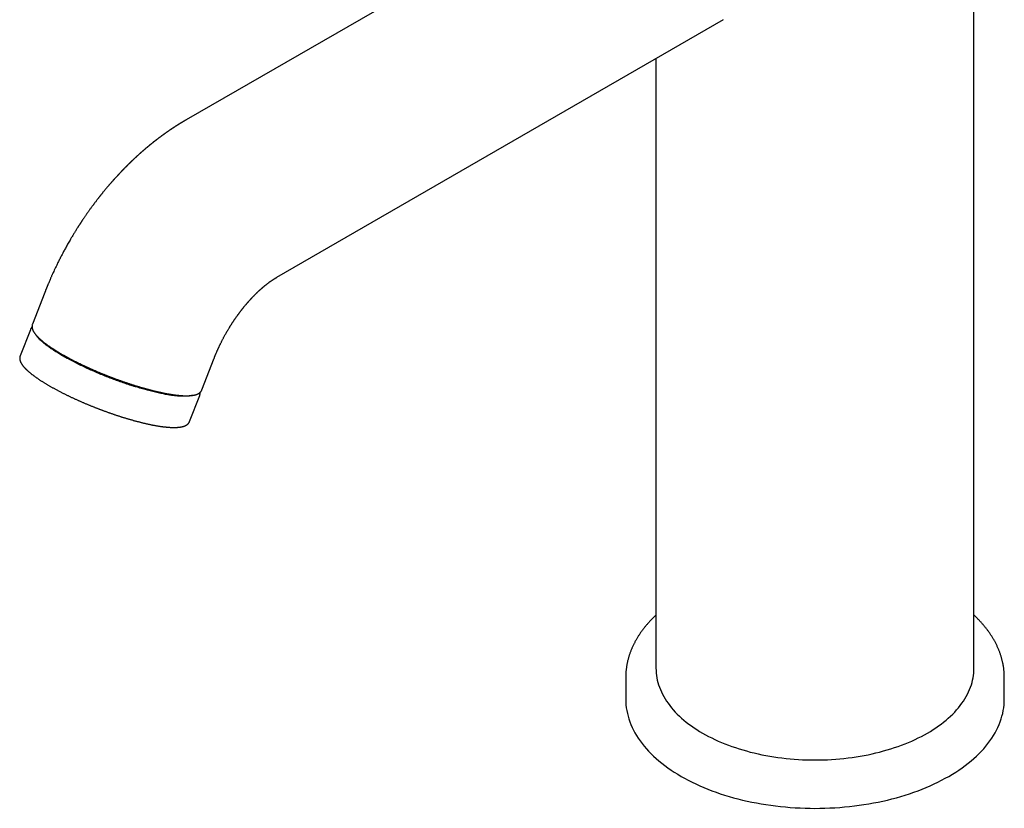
# Model space of a CAD drawing. Header units: millimetres. Extents: x 8 to 583, y 12 to 515.
# Tile 4 of 12: x 445 to 575, y 82 to 186. Entities that reach past the tile are written whole.
import ezdxf

# ---------------------------------------------------------------- set-up
doc = ezdxf.new("R2010")
doc.units = ezdxf.units.MM

msp = doc.modelspace()

# ---------------------------------------------------------------- linework, layer by layer
at = {"color": 7, "linetype": 'Continuous', "lineweight": 30}
for p, q in [((570.86, 100.29), (570.86, 230.53)), ((525.77, 206.79), (466.8, 172.75)), ((478.8, 151.97), (537.77, 186.01)), ((528.86, 180.87), (528.86, 100.29)), ((448.14, 149.94), (446.52, 145.76)), ((446.24, 145.03), (444.89, 141.57)), ((468.89, 137.08), (470.51, 141.26)), ((467.27, 132.89), (468.61, 136.35)), ((524.86, 99.06), (524.86, 96.21)), ((574.86, 96.21), (574.86, 99.06))]:
    msp.add_line(p, q, dxfattribs=at)
at = {"color": 7, "linetype": 'Continuous', "lineweight": 30, "flags": 128}
for points in [[(528.86, 100.29), (528.87, 99.97), (528.89, 99.65), (528.93, 99.34), (528.98, 99.02), (529.04, 98.71), (529.12, 98.39), (529.21, 98.08), (529.32, 97.77), (529.44, 97.46), (529.58, 97.15), (529.73, 96.84), (529.89, 96.54), (530.07, 96.24), (530.26, 95.94), (530.46, 95.65), (530.68, 95.36), (530.91, 95.07), (531.15, 94.78), (531.41, 94.5), (531.68, 94.23), (531.96, 93.95), (532.25, 93.69), (532.56, 93.42), (532.87, 93.16), (533.2, 92.91), (533.54, 92.66), (533.89, 92.41), (534.26, 92.18), (534.63, 91.94), (535.01, 91.72), (535.41, 91.49), (535.81, 91.28), (536.22, 91.07), (536.65, 90.87), (537.08, 90.67), (537.52, 90.48), (537.97, 90.3), (538.43, 90.12), (538.89, 89.95), (539.36, 89.79), (539.84, 89.63), (540.33, 89.49), (540.82, 89.35), (541.32, 89.21), (541.83, 89.09), (542.34, 88.97), (542.85, 88.86), (543.37, 88.76), (543.9, 88.66), (544.43, 88.58), (544.96, 88.5), (545.5, 88.43), (546.04, 88.37), (546.58, 88.31), (547.12, 88.27), (547.67, 88.23), (548.21, 88.2), (548.76, 88.18), (549.31, 88.17), (549.86, 88.16), (550.41, 88.17), (550.96, 88.18), (551.51, 88.2), (552.06, 88.23), (552.6, 88.27), (553.15, 88.31), (553.69, 88.37), (554.23, 88.43), (554.76, 88.5), (555.3, 88.58), (555.83, 88.66), (556.35, 88.76), (556.87, 88.86), (557.39, 88.97), (557.9, 89.09), (558.4, 89.21), (558.9, 89.35), (559.4, 89.49), (559.88, 89.63), (560.36, 89.79), (560.83, 89.95), (561.3, 90.12), (561.76, 90.3), (562.21, 90.48), (562.65, 90.67), (563.08, 90.87), (563.5, 91.07), (563.91, 91.28), (564.32, 91.49), (564.71, 91.72)], [(564.71, 91.72), (565.1, 91.94), (565.47, 92.18), (565.83, 92.41), (566.18, 92.66), (566.52, 92.91), (566.85, 93.16), (567.17, 93.42), (567.47, 93.69), (567.77, 93.95), (568.05, 94.23), (568.32, 94.5), (568.57, 94.78), (568.82, 95.07), (569.05, 95.36), (569.26, 95.65), (569.47, 95.94), (569.66, 96.24), (569.83, 96.54), (570, 96.84), (570.15, 97.15), (570.28, 97.46), (570.4, 97.77), (570.51, 98.08), (570.6, 98.39), (570.68, 98.71), (570.75, 99.02), (570.8, 99.34), (570.83, 99.65), (570.86, 99.97), (570.86, 100.29)], [(524.86, 96.21), (524.87, 95.83), (524.9, 95.45), (524.94, 95.07), (525, 94.7), (525.08, 94.32), (525.17, 93.95), (525.28, 93.58), (525.41, 93.2), (525.55, 92.84), (525.71, 92.47), (525.89, 92.11), (526.09, 91.75), (526.3, 91.39), (526.52, 91.03), (526.77, 90.68), (527.02, 90.33), (527.3, 89.99), (527.59, 89.65), (527.89, 89.32), (528.21, 88.99), (528.55, 88.66), (528.9, 88.34), (529.26, 88.03), (529.64, 87.72), (530.03, 87.42), (530.43, 87.12), (530.85, 86.83), (531.28, 86.55), (531.73, 86.27), (532.18, 86), (532.65, 85.74), (533.13, 85.48), (533.63, 85.23), (534.13, 84.99), (534.64, 84.76), (535.17, 84.53), (535.7, 84.31), (536.25, 84.1), (536.8, 83.9), (537.36, 83.71), (537.93, 83.52), (538.51, 83.35), (539.1, 83.18), (539.69, 83.02), (540.3, 82.87), (540.9, 82.73), (541.52, 82.6), (542.14, 82.48), (542.76, 82.37), (543.39, 82.26), (544.03, 82.17), (544.66, 82.09), (545.31, 82.01), (545.95, 81.95), (546.6, 81.9), (547.25, 81.85), (547.9, 81.82), (548.55, 81.79), (549.21, 81.78), (549.86, 81.77), (550.52, 81.78), (551.17, 81.79), (551.82, 81.82), (552.48, 81.85), (553.13, 81.9), (553.77, 81.95), (554.42, 82.01), (555.06, 82.09), (555.7, 82.17), (556.33, 82.26), (556.96, 82.37), (557.59, 82.48), (558.21, 82.6), (558.82, 82.73), (559.43, 82.87), (560.03, 83.02), (560.63, 83.18), (561.21, 83.35), (561.79, 83.52), (562.36, 83.71), (562.92, 83.9), (563.48, 84.1), (564.02, 84.31), (564.56, 84.53), (565.08, 84.76), (565.6, 84.99), (566.1, 85.23), (566.59, 85.48), (567.07, 85.74), (567.54, 86)], [(567.54, 86), (568, 86.27), (568.44, 86.55), (568.87, 86.83), (569.29, 87.12), (569.7, 87.42), (570.09, 87.72), (570.47, 88.03), (570.83, 88.34), (571.18, 88.66), (571.51, 88.99), (571.83, 89.32), (572.14, 89.65), (572.43, 89.99), (572.7, 90.33), (572.96, 90.68), (573.2, 91.03), (573.43, 91.39), (573.64, 91.75), (573.83, 92.11), (574.01, 92.47), (574.17, 92.84), (574.32, 93.2), (574.44, 93.58), (574.55, 93.95), (574.65, 94.32), (574.73, 94.7), (574.79, 95.07), (574.83, 95.45), (574.85, 95.83), (574.86, 96.21)]]:
    msp.add_lwpolyline(points, dxfattribs=at)
at = {"color": 7, "linetype": 'Continuous', "lineweight": 30}
for points, knots in [([(466.8, 172.75), (466.79, 172.74), (466.76, 172.73), (466.73, 172.71), (466.71, 172.7), (466.69, 172.69), (466.67, 172.68), (466.65, 172.67), (466.63, 172.66), (466.61, 172.64), (466.58, 172.62), (466.54, 172.6), (466.51, 172.58), (466.48, 172.57), (466.45, 172.55), (466.42, 172.53), (466.38, 172.51), (466.34, 172.48), (466.29, 172.45), (466.24, 172.42), (466.2, 172.4), (466.16, 172.38), (466.14, 172.36), (466.12, 172.35), (466.09, 172.33), (466.04, 172.3), (465.99, 172.27), (465.93, 172.23), (465.9, 172.21), (465.87, 172.2), (465.85, 172.18), (465.83, 172.17), (465.8, 172.15), (465.76, 172.13), (465.72, 172.1), (465.68, 172.07), (465.64, 172.05), (465.59, 172.02), (465.55, 171.99), (465.51, 171.97), (465.48, 171.95), (465.44, 171.92), (465.4, 171.9), (465.36, 171.87), (465.31, 171.84), (465.27, 171.81), (465.24, 171.79), (465.21, 171.77), (465.19, 171.76), (465.16, 171.74), (465.14, 171.73), (465.11, 171.7), (465.06, 171.67), (465, 171.63), (464.93, 171.59), (464.88, 171.56), (464.84, 171.53), (464.8, 171.5), (464.78, 171.48), (464.75, 171.47), (464.72, 171.45), (464.69, 171.43), (464.65, 171.4), (464.61, 171.37), (464.56, 171.34), (464.52, 171.31), (464.48, 171.28), (464.44, 171.26), (464.42, 171.24), (464.4, 171.23), (464.38, 171.21), (464.36, 171.2), (464.33, 171.18), (464.29, 171.15), (464.25, 171.13), (464.21, 171.1), (464.17, 171.06), (464.12, 171.04), (464.09, 171.01), (464.07, 170.99), (464.05, 170.98), (464.04, 170.97), (464.02, 170.96), (464, 170.95), (463.97, 170.93), (463.94, 170.9), (463.9, 170.87), (463.85, 170.84), (463.81, 170.81), (463.78, 170.79), (463.74, 170.76), (463.7, 170.73), (463.65, 170.69), (463.6, 170.66), (463.55, 170.62), (463.5, 170.59), (463.46, 170.55), (463.41, 170.52), (463.36, 170.48), (463.32, 170.45), (463.28, 170.42), (463.24, 170.39), (463.21, 170.37), (463.18, 170.34), (463.14, 170.31), (463.1, 170.28), (463.06, 170.25), (463.02, 170.22), (462.97, 170.19), (462.93, 170.15), (462.89, 170.12), (462.86, 170.1), (462.84, 170.08), (462.82, 170.07), (462.8, 170.05), (462.78, 170.04), (462.76, 170.02), (462.73, 170), (462.69, 169.97), (462.65, 169.93), (462.6, 169.9), (462.55, 169.86), (462.51, 169.83), (462.48, 169.8), (462.46, 169.79), (462.45, 169.77), (462.43, 169.76), (462.41, 169.74), (462.37, 169.72), (462.33, 169.68), (462.27, 169.64), (462.22, 169.59), (462.16, 169.55), (462.11, 169.51), (462.07, 169.47), (462.04, 169.45), (462.02, 169.43), (462, 169.41), (461.98, 169.4), (461.95, 169.37), (461.92, 169.35), (461.87, 169.31), (461.83, 169.27), (461.79, 169.24), (461.74, 169.2), (461.7, 169.17), (461.66, 169.13), (461.63, 169.1), (461.59, 169.07), (461.55, 169.04), (461.51, 169), (461.45, 168.96), (461.39, 168.91), (461.33, 168.85), (461.27, 168.8), (461.22, 168.75), (461.17, 168.72), (461.14, 168.69), (461.12, 168.67), (461.1, 168.66), (461.08, 168.63), (461.04, 168.6), (461, 168.57), (460.95, 168.52), (460.9, 168.48), (460.85, 168.44), (460.81, 168.4), (460.76, 168.36), (460.71, 168.31), (460.66, 168.27), (460.61, 168.22), (460.56, 168.18), (460.52, 168.14), (460.48, 168.1), (460.44, 168.06), (460.39, 168.02), (460.34, 167.97), (460.29, 167.93), (460.24, 167.89), (460.21, 167.85), (460.17, 167.82), (460.14, 167.79), (460.11, 167.77), (460.1, 167.75), (460.08, 167.73), (460.06, 167.72), (460.03, 167.69), (459.99, 167.66), (459.96, 167.62), (459.92, 167.58), (459.88, 167.55), (459.83, 167.5), (459.78, 167.45), (459.72, 167.39), (459.66, 167.34), (459.61, 167.29), (459.57, 167.25), (459.53, 167.22), (459.5, 167.19), (459.46, 167.15), (459.42, 167.1), (459.37, 167.06), (459.32, 167.01), (459.28, 166.97), (459.23, 166.92), (459.18, 166.88), (459.13, 166.83), (459.09, 166.79), (459.06, 166.75), (459.04, 166.73), (459.02, 166.71), (459, 166.7), (458.99, 166.68), (458.97, 166.67), (458.95, 166.65), (458.93, 166.62), (458.89, 166.59), (458.86, 166.55), (458.82, 166.52), (458.79, 166.48), (458.75, 166.45), (458.71, 166.41), (458.67, 166.36), (458.63, 166.32), (458.59, 166.28), (458.55, 166.24), (458.51, 166.2), (458.47, 166.16), (458.43, 166.12), (458.4, 166.08), (458.36, 166.05), (458.33, 166.01), (458.29, 165.97), (458.24, 165.92), (458.2, 165.87), (458.15, 165.82), (458.1, 165.77), (458.05, 165.71), (458, 165.66), (457.95, 165.61), (457.91, 165.56), (457.86, 165.52), (457.83, 165.48), (457.8, 165.45), (457.78, 165.43), (457.77, 165.42), (457.76, 165.4), (457.74, 165.39), (457.72, 165.36), (457.68, 165.32), (457.61, 165.25), (457.53, 165.16), (457.45, 165.07), (457.38, 164.99), (457.33, 164.93), (457.28, 164.88), (457.24, 164.84), (457.2, 164.79), (457.17, 164.75), (457.14, 164.72), (457.12, 164.69), (457.1, 164.68), (457.09, 164.67), (457.08, 164.65), (457.07, 164.64), (457.05, 164.62), (457.02, 164.59), (456.99, 164.55), (456.95, 164.51), (456.9, 164.46), (456.85, 164.39), (456.79, 164.32), (456.72, 164.25), (456.66, 164.17), (456.56, 164.06), (456.44, 163.91), (456.3, 163.75), (456.18, 163.61), (456.08, 163.49), (455.98, 163.37), (455.88, 163.25), (455.8, 163.14), (455.72, 163.04), (455.65, 162.96), (455.6, 162.89), (455.55, 162.83), (455.51, 162.79), (455.49, 162.75), (455.46, 162.72), (455.44, 162.7), (455.43, 162.68), (455.42, 162.66), (455.4, 162.64), (455.38, 162.61), (455.35, 162.58), (455.31, 162.53), (455.28, 162.49), (455.23, 162.43), (455.18, 162.37), (455.11, 162.28), (455.02, 162.16), (454.92, 162.02), (454.82, 161.89), (454.73, 161.77), (454.66, 161.67), (454.59, 161.59), (454.53, 161.5), (454.45, 161.4), (454.37, 161.29), (454.28, 161.16), (454.17, 161.02), (454.07, 160.87), (453.97, 160.73), (453.87, 160.6), (453.77, 160.46), (453.67, 160.31), (453.57, 160.16), (453.47, 160.02), (453.38, 159.89), (453.3, 159.77), (453.22, 159.66), (453.15, 159.55), (453.09, 159.46), (453.04, 159.38), (452.99, 159.3), (452.95, 159.24), (452.91, 159.19), (452.88, 159.15), (452.86, 159.11), (452.85, 159.09), (452.84, 159.07), (452.82, 159.05), (452.8, 159.02), (452.77, 158.98), (452.74, 158.93), (452.7, 158.86), (452.66, 158.79), (452.6, 158.71), (452.55, 158.63), (452.49, 158.53), (452.42, 158.43), (452.35, 158.31), (452.27, 158.19), (452.19, 158.06), (452.1, 157.91), (452, 157.75), (451.89, 157.56), (451.77, 157.36), (451.63, 157.13), (451.48, 156.88), (451.32, 156.6), (451.17, 156.33), (451.03, 156.08), (450.89, 155.83), (450.76, 155.6), (450.64, 155.38), (450.53, 155.16), (450.38, 154.87), (450.18, 154.49), (449.95, 154.03), (449.74, 153.61), (449.56, 153.24), (449.41, 152.91), (449.29, 152.65), (449.2, 152.46), (449.14, 152.34), (449.08, 152.2), (449.02, 152.06), (448.95, 151.91), (448.88, 151.74), (448.8, 151.55), (448.71, 151.35), (448.64, 151.18), (448.58, 151.04), (448.54, 150.94), (448.5, 150.84), (448.47, 150.76), (448.44, 150.68), (448.41, 150.62), (448.39, 150.56), (448.37, 150.51), (448.35, 150.47), (448.33, 150.42), (448.31, 150.38), (448.3, 150.34), (448.27, 150.28), (448.25, 150.22), (448.22, 150.14), (448.18, 150.04), (448.15, 149.98), (448.14, 149.94)], [0, 0, 0, 0, 0.001598, 0.002876, 0.003835, 0.004599, 0.005263, 0.005983, 0.00674, 0.007722, 0.009023, 0.010566, 0.011999, 0.013182, 0.014114, 0.015431, 0.017074, 0.018977, 0.020998, 0.023133, 0.02515, 0.026253, 0.027157, 0.028148, 0.029382, 0.030856, 0.033696, 0.036155, 0.037397, 0.038425, 0.039256, 0.040202, 0.041377, 0.042781, 0.044553, 0.046374, 0.048192, 0.050008, 0.051821, 0.05345, 0.054754, 0.056056, 0.057786, 0.05989, 0.0619, 0.063734, 0.064936, 0.066034, 0.067022, 0.067901, 0.068916, 0.070267, 0.071952, 0.075066, 0.077758, 0.080027, 0.081757, 0.083224, 0.084429, 0.085257, 0.086392, 0.087831, 0.089367, 0.091473, 0.093473, 0.095369, 0.09712, 0.098614, 0.099521, 0.100293, 0.101013, 0.101998, 0.103279, 0.104783, 0.106271, 0.108259, 0.110179, 0.112026, 0.113653, 0.114455, 0.115165, 0.115783, 0.116328, 0.117031, 0.118293, 0.11994, 0.121699, 0.123732, 0.125394, 0.126717, 0.128057, 0.130185, 0.132429, 0.134422, 0.136459, 0.138802, 0.140717, 0.142676, 0.144678, 0.146701, 0.148453, 0.149853, 0.151191, 0.152663, 0.154309, 0.156157, 0.157791, 0.159663, 0.161775, 0.163602, 0.165412, 0.166798, 0.16766, 0.168302, 0.169052, 0.169923, 0.170916, 0.17203, 0.17391, 0.175869, 0.177899, 0.18, 0.182069, 0.183157, 0.184005, 0.184656, 0.185421, 0.18636, 0.187473, 0.189884, 0.192427, 0.194886, 0.197258, 0.199545, 0.201634, 0.202846, 0.203823, 0.204564, 0.205365, 0.206487, 0.207929, 0.210011, 0.212085, 0.214014, 0.215798, 0.217732, 0.219492, 0.221104, 0.222588, 0.22423, 0.226122, 0.228725, 0.231502, 0.234288, 0.237083, 0.239882, 0.241504, 0.242818, 0.243823, 0.244592, 0.245618, 0.246997, 0.249224, 0.251572, 0.253835, 0.256015, 0.25811, 0.26013, 0.262081, 0.264656, 0.267039, 0.269144, 0.271227, 0.27301, 0.274896, 0.276998, 0.279407, 0.282122, 0.283781, 0.285536, 0.28724, 0.288662, 0.2898, 0.290653, 0.29126, 0.292222, 0.293525, 0.295168, 0.297063, 0.29891, 0.300684, 0.302388, 0.305324, 0.308166, 0.311066, 0.313313, 0.315262, 0.316772, 0.318214, 0.320007, 0.32215, 0.324553, 0.326628, 0.328769, 0.330978, 0.333253, 0.335596, 0.337837, 0.339114, 0.3402, 0.341095, 0.3418, 0.342324, 0.342994, 0.343968, 0.345244, 0.346823, 0.348647, 0.350414, 0.352082, 0.353652, 0.355122, 0.357561, 0.359668, 0.361572, 0.363416, 0.365293, 0.3672, 0.369078, 0.370756, 0.372172, 0.373887, 0.375788, 0.378029, 0.380395, 0.382793, 0.385224, 0.387688, 0.389951, 0.392241, 0.394538, 0.396582, 0.398299, 0.399688, 0.400549, 0.401208, 0.401733, 0.402486, 0.403517, 0.404827, 0.40887, 0.412898, 0.416911, 0.421091, 0.423043, 0.425043, 0.427092, 0.42919, 0.431217, 0.432523, 0.433564, 0.434338, 0.434847, 0.435126, 0.435773, 0.43674, 0.438026, 0.439632, 0.441558, 0.443949, 0.446699, 0.449808, 0.453204, 0.456601, 0.459967, 0.467779, 0.475422, 0.480777, 0.486045, 0.491227, 0.496322, 0.501273, 0.504958, 0.508331, 0.511394, 0.514146, 0.515717, 0.517165, 0.518471, 0.51947, 0.520123, 0.520724, 0.521622, 0.522818, 0.524312, 0.526103, 0.528152, 0.530489, 0.533112, 0.535858, 0.541871, 0.547565, 0.552942, 0.558001, 0.561753, 0.565309, 0.568692, 0.572233, 0.577129, 0.582462, 0.588232, 0.594438, 0.599621, 0.605073, 0.610796, 0.616778, 0.622722, 0.628281, 0.633453, 0.638241, 0.642643, 0.646659, 0.65029, 0.653529, 0.656385, 0.658857, 0.660947, 0.662654, 0.663727, 0.664566, 0.66527, 0.666105, 0.667086, 0.668816, 0.670871, 0.673252, 0.675958, 0.67899, 0.682348, 0.686031, 0.690041, 0.694377, 0.699038, 0.704026, 0.70934, 0.716021, 0.723155, 0.73072, 0.738267, 0.74904, 0.759404, 0.769361, 0.778911, 0.788054, 0.796637, 0.804827, 0.812625, 0.820031, 0.837075, 0.854006, 0.870827, 0.88269, 0.894381, 0.9059, 0.910379, 0.91489, 0.919687, 0.924802, 0.930233, 0.935982, 0.942796, 0.950009, 0.95762, 0.961325, 0.964851, 0.968132, 0.971168, 0.973958, 0.976095, 0.978062, 0.979858, 0.981483, 0.982938, 0.984303, 0.985775, 0.987705, 0.990092, 0.992937, 0.996239, 1, 1, 1, 1]), ([(470.51, 141.26), (470.52, 141.28), (470.54, 141.32), (470.56, 141.37), (470.57, 141.41), (470.59, 141.44), (470.6, 141.47), (470.61, 141.5), (470.63, 141.54), (470.65, 141.59), (470.67, 141.66), (470.7, 141.73), (470.73, 141.8), (470.77, 141.9), (470.82, 142.02), (470.88, 142.15), (470.93, 142.27), (470.98, 142.38), (471.03, 142.49), (471.08, 142.59), (471.12, 142.68), (471.17, 142.78), (471.21, 142.88), (471.26, 142.98), (471.31, 143.09), (471.37, 143.2), (471.43, 143.33), (471.5, 143.46), (471.56, 143.59), (471.63, 143.72), (471.7, 143.85), (471.77, 143.99), (471.85, 144.14), (471.94, 144.31), (472.04, 144.49), (472.15, 144.68), (472.25, 144.85), (472.34, 144.99), (472.41, 145.11), (472.48, 145.23), (472.54, 145.34), (472.6, 145.43), (472.66, 145.53), (472.71, 145.61), (472.76, 145.69), (472.81, 145.76), (472.85, 145.82), (472.88, 145.87), (472.9, 145.91), (472.92, 145.93), (472.93, 145.95), (472.94, 145.97), (472.96, 146), (472.98, 146.03), (473.01, 146.07), (473.04, 146.11), (473.08, 146.17), (473.13, 146.25), (473.18, 146.33), (473.24, 146.42), (473.31, 146.51), (473.38, 146.61), (473.44, 146.71), (473.51, 146.8), (473.57, 146.88), (473.63, 146.96), (473.68, 147.03), (473.73, 147.1), (473.78, 147.17), (473.82, 147.23), (473.87, 147.29), (473.92, 147.36), (473.97, 147.42), (474.01, 147.48), (474.05, 147.53), (474.1, 147.59), (474.14, 147.65), (474.18, 147.7), (474.21, 147.74), (474.24, 147.77), (474.25, 147.79), (474.26, 147.8), (474.27, 147.82), (474.28, 147.83), (474.3, 147.85), (474.32, 147.88), (474.35, 147.92), (474.39, 147.96), (474.42, 148), (474.47, 148.07), (474.54, 148.15), (474.62, 148.25), (474.7, 148.34), (474.77, 148.42), (474.83, 148.49), (474.89, 148.56), (474.94, 148.62), (474.98, 148.67), (475.01, 148.71), (475.04, 148.73), (475.05, 148.75), (475.06, 148.76), (475.08, 148.78), (475.1, 148.8), (475.12, 148.83), (475.16, 148.87), (475.22, 148.93), (475.28, 149.01), (475.35, 149.08), (475.41, 149.14), (475.47, 149.21), (475.53, 149.27), (475.58, 149.33), (475.64, 149.38), (475.68, 149.43), (475.72, 149.47), (475.75, 149.5), (475.77, 149.52), (475.79, 149.54), (475.81, 149.56), (475.83, 149.59), (475.86, 149.62), (475.89, 149.65), (475.92, 149.67), (475.94, 149.7), (475.96, 149.71), (475.97, 149.72), (475.98, 149.74), (476, 149.75), (476.01, 149.77), (476.03, 149.79), (476.06, 149.81), (476.08, 149.84), (476.11, 149.86), (476.14, 149.89), (476.17, 149.93), (476.21, 149.95), (476.23, 149.98), (476.26, 150.01), (476.29, 150.04), (476.33, 150.07), (476.38, 150.12), (476.45, 150.18), (476.51, 150.24), (476.57, 150.3), (476.64, 150.36), (476.7, 150.41), (476.75, 150.46), (476.8, 150.5), (476.85, 150.54), (476.89, 150.58), (476.93, 150.62), (476.97, 150.65), (477.01, 150.68), (477.03, 150.7), (477.05, 150.72), (477.07, 150.74), (477.1, 150.75), (477.12, 150.78), (477.16, 150.81), (477.21, 150.85), (477.28, 150.9), (477.34, 150.95), (477.4, 151), (477.47, 151.06), (477.55, 151.12), (477.63, 151.18), (477.72, 151.25), (477.8, 151.31), (477.88, 151.37), (477.94, 151.41), (477.99, 151.45), (478.04, 151.48), (478.08, 151.51), (478.12, 151.54), (478.16, 151.56), (478.19, 151.59), (478.22, 151.6), (478.24, 151.62), (478.26, 151.63), (478.29, 151.65), (478.31, 151.67), (478.33, 151.68), (478.35, 151.69), (478.37, 151.7), (478.39, 151.72), (478.41, 151.73), (478.44, 151.75), (478.47, 151.77), (478.5, 151.79), (478.53, 151.8), (478.55, 151.82), (478.58, 151.83), (478.6, 151.85), (478.63, 151.87), (478.66, 151.88), (478.69, 151.9), (478.71, 151.91), (478.72, 151.92), (478.73, 151.93), (478.74, 151.93), (478.76, 151.94), (478.78, 151.95), (478.79, 151.96), (478.8, 151.97)], [0, 0, 0, 0, 0.004229, 0.007872, 0.01093, 0.013401, 0.015287, 0.016633, 0.019996, 0.02411, 0.028418, 0.033326, 0.038834, 0.044754, 0.054849, 0.064234, 0.072905, 0.080863, 0.088245, 0.095165, 0.102124, 0.109131, 0.116185, 0.123288, 0.130439, 0.139589, 0.148766, 0.157968, 0.167197, 0.176451, 0.185753, 0.19554, 0.207067, 0.219391, 0.232513, 0.246433, 0.261149, 0.269897, 0.278899, 0.287633, 0.295744, 0.303231, 0.310096, 0.316338, 0.322485, 0.327881, 0.332527, 0.336425, 0.339579, 0.34138, 0.34281, 0.344079, 0.345889, 0.34831, 0.351348, 0.355004, 0.359743, 0.365233, 0.371476, 0.378472, 0.386221, 0.393915, 0.401586, 0.408804, 0.415571, 0.421886, 0.42775, 0.433162, 0.438596, 0.443515, 0.448552, 0.453965, 0.459751, 0.464113, 0.468665, 0.473408, 0.478308, 0.482712, 0.48637, 0.489283, 0.490488, 0.491498, 0.492322, 0.493497, 0.495312, 0.497767, 0.501418, 0.505183, 0.508863, 0.512457, 0.521661, 0.530256, 0.538245, 0.545628, 0.552403, 0.558425, 0.563622, 0.568102, 0.571716, 0.574464, 0.575307, 0.576292, 0.577846, 0.579974, 0.582673, 0.585557, 0.593072, 0.600048, 0.606384, 0.612878, 0.61997, 0.625689, 0.631398, 0.636843, 0.641889, 0.646413, 0.648416, 0.650437, 0.652491, 0.654803, 0.657455, 0.660446, 0.663774, 0.666825, 0.66891, 0.670378, 0.671656, 0.673087, 0.674672, 0.676412, 0.678305, 0.680756, 0.68351, 0.686566, 0.689923, 0.693448, 0.69656, 0.699655, 0.702568, 0.705426, 0.708285, 0.715431, 0.722213, 0.728549, 0.735387, 0.742593, 0.748958, 0.755592, 0.760057, 0.764914, 0.769866, 0.774573, 0.778859, 0.78267, 0.785236, 0.787422, 0.789475, 0.791933, 0.794807, 0.798086, 0.805478, 0.811947, 0.818877, 0.825882, 0.833084, 0.842412, 0.851587, 0.862463, 0.871826, 0.881999, 0.88999, 0.89476, 0.89992, 0.905166, 0.910388, 0.915098, 0.919244, 0.923211, 0.925365, 0.927955, 0.931065, 0.9344, 0.937205, 0.939546, 0.941946, 0.944323, 0.947088, 0.950127, 0.954329, 0.958628, 0.962647, 0.96601, 0.969016, 0.972209, 0.976001, 0.980169, 0.983982, 0.987977, 0.989547, 0.9909, 0.992063, 0.993794, 0.99644, 1, 1, 1, 1]), ([(446.52, 145.76), (446.51, 145.75), (446.5, 145.72), (446.49, 145.68), (446.48, 145.63), (446.47, 145.57), (446.46, 145.52), (446.46, 145.47), (446.46, 145.41), (446.47, 145.35), (446.47, 145.29), (446.48, 145.23), (446.5, 145.17), (446.52, 145.11), (446.54, 145.05), (446.56, 144.99), (446.59, 144.93), (446.62, 144.86), (446.65, 144.8), (446.69, 144.74), (446.73, 144.68), (446.77, 144.62), (446.82, 144.55), (446.86, 144.49), (446.91, 144.43), (446.96, 144.36), (447.02, 144.3), (447.08, 144.23), (447.14, 144.17), (447.2, 144.1), (447.26, 144.04), (447.33, 143.97), (447.4, 143.9), (447.47, 143.84), (447.55, 143.77), (447.62, 143.7), (447.7, 143.63), (447.78, 143.56), (447.87, 143.49), (447.95, 143.42), (448.04, 143.35), (448.13, 143.28), (448.22, 143.21), (448.32, 143.14), (448.41, 143.07), (448.52, 143), (448.62, 142.92), (448.73, 142.84), (448.84, 142.77), (448.96, 142.69), (449.08, 142.61), (449.2, 142.53), (449.33, 142.44), (449.46, 142.36), (449.59, 142.28), (449.73, 142.19), (449.87, 142.11), (450.01, 142.03), (450.15, 141.94), (450.29, 141.86), (450.44, 141.77), (450.58, 141.69), (450.73, 141.6), (450.89, 141.52), (451.04, 141.44), (451.2, 141.35), (451.35, 141.27), (451.51, 141.18), (451.68, 141.1), (451.83, 141.01), (451.99, 140.93), (452.15, 140.85), (452.31, 140.77), (452.46, 140.7), (452.61, 140.62), (452.77, 140.55), (452.92, 140.47), (453.08, 140.39), (453.24, 140.32), (453.4, 140.24), (453.56, 140.17), (453.72, 140.1), (453.88, 140.02), (454.04, 139.95), (454.21, 139.87), (454.37, 139.8), (454.54, 139.73), (454.7, 139.66), (454.87, 139.58), (455.04, 139.51), (455.2, 139.44), (455.37, 139.37), (455.54, 139.3), (455.7, 139.23), (455.87, 139.17), (456.03, 139.1), (456.19, 139.04), (456.33, 138.98), (456.45, 138.93), (456.57, 138.89), (456.65, 138.85), (456.7, 138.84)], [0, 0, 0, 0, 0.005713, 0.014374, 0.023117, 0.031975, 0.040983, 0.050174, 0.059582, 0.069237, 0.079166, 0.089392, 0.099926, 0.110769, 0.120694, 0.13077, 0.140969, 0.151265, 0.16163, 0.17204, 0.182474, 0.192919, 0.203356, 0.213781, 0.224187, 0.234573, 0.244935, 0.255274, 0.265591, 0.275884, 0.286155, 0.296406, 0.306637, 0.31685, 0.327046, 0.337225, 0.347389, 0.357539, 0.367676, 0.377801, 0.387915, 0.398018, 0.408111, 0.418196, 0.428271, 0.438339, 0.449545, 0.459598, 0.470771, 0.480811, 0.491957, 0.50312, 0.514272, 0.525412, 0.536543, 0.547664, 0.558777, 0.569884, 0.580984, 0.592079, 0.603169, 0.614257, 0.625341, 0.636425, 0.647508, 0.658591, 0.669676, 0.680764, 0.691855, 0.702952, 0.712917, 0.723997, 0.733957, 0.743917, 0.753874, 0.763829, 0.773781, 0.783732, 0.79368, 0.803625, 0.813567, 0.823506, 0.833441, 0.843372, 0.853299, 0.86322, 0.873134, 0.88304, 0.892935, 0.902818, 0.912683, 0.922524, 0.932331, 0.942086, 0.951756, 0.96127, 0.970451, 0.979102, 0.985221, 0.991572, 1, 1, 1, 1]), ([(446.47, 145.36), (446.46, 145.36), (446.44, 145.34), (446.41, 145.31), (446.37, 145.27), (446.34, 145.23), (446.31, 145.18), (446.29, 145.14), (446.26, 145.09), (446.25, 145.06), (446.24, 145.04), (446.24, 145.03)], [0, 0, 0, 0, 0.055713, 0.188961, 0.320182, 0.44968, 0.577815, 0.704988, 0.831631, 0.958196, 1, 1, 1, 1]), ([(466.76, 136.23), (466.69, 136.23), (466.55, 136.23), (466.33, 136.23), (466.1, 136.24), (465.86, 136.25), (465.6, 136.27), (465.34, 136.3), (465.07, 136.33), (464.8, 136.37), (464.53, 136.41), (464.24, 136.46), (463.94, 136.52), (463.62, 136.58), (463.3, 136.65), (462.96, 136.72), (462.61, 136.8), (462.26, 136.89), (461.91, 136.98), (461.56, 137.07), (461.22, 137.17), (460.87, 137.27), (460.51, 137.37), (460.14, 137.48), (459.77, 137.6), (459.38, 137.72), (458.99, 137.85), (458.6, 137.99), (458.21, 138.12), (457.82, 138.26), (457.44, 138.4), (457.07, 138.54), (456.7, 138.68), (456.33, 138.82), (455.95, 138.98), (455.57, 139.13), (455.18, 139.29), (454.8, 139.46), (454.42, 139.62), (454.04, 139.79), (453.68, 139.95), (453.33, 140.12), (452.99, 140.28), (452.66, 140.44), (452.33, 140.61), (452, 140.77), (451.67, 140.94), (451.34, 141.12), (451.02, 141.29), (450.71, 141.46), (450.41, 141.63), (450.13, 141.8), (449.86, 141.97), (449.6, 142.13), (449.36, 142.28), (449.12, 142.44), (448.89, 142.6), (448.66, 142.76), (448.44, 142.92), (448.24, 143.07), (448.05, 143.23), (447.87, 143.38), (447.7, 143.52), (447.55, 143.66), (447.42, 143.8), (447.3, 143.92), (447.19, 144.05), (447.09, 144.18), (447.02, 144.27), (446.99, 144.33), (446.98, 144.35)], [0, 0, 0, 0, 0.015223, 0.030445, 0.045668, 0.060891, 0.076113, 0.091336, 0.105689, 0.120042, 0.134395, 0.148748, 0.163101, 0.178323, 0.193546, 0.208769, 0.223991, 0.239214, 0.254437, 0.26879, 0.283142, 0.297495, 0.311848, 0.326201, 0.341424, 0.356647, 0.371869, 0.387092, 0.402315, 0.417537, 0.43189, 0.446243, 0.460596, 0.474949, 0.489302, 0.504524, 0.519747, 0.53497, 0.550193, 0.565415, 0.580638, 0.594991, 0.609344, 0.623697, 0.63805, 0.652402, 0.667625, 0.682848, 0.69807, 0.713293, 0.728516, 0.743738, 0.758091, 0.772444, 0.786797, 0.80115, 0.815503, 0.830726, 0.845948, 0.861171, 0.876394, 0.891616, 0.906839, 0.921192, 0.935545, 0.949898, 0.964251, 0.978604, 0.993826, 1, 1, 1, 1]), ([(444.89, 141.57), (444.89, 141.56), (444.88, 141.53), (444.86, 141.49), (444.85, 141.44), (444.84, 141.38), (444.84, 141.33), (444.83, 141.27), (444.84, 141.22), (444.84, 141.16), (444.85, 141.1), (444.86, 141.04), (444.87, 140.98), (444.89, 140.91), (444.91, 140.85), (444.94, 140.79), (444.96, 140.73), (444.99, 140.67), (445.03, 140.61), (445.06, 140.55), (445.1, 140.49), (445.14, 140.42), (445.19, 140.36), (445.24, 140.3), (445.29, 140.23), (445.34, 140.17), (445.39, 140.1), (445.45, 140.04), (445.51, 139.97), (445.57, 139.91), (445.64, 139.84), (445.7, 139.78), (445.77, 139.71), (445.85, 139.64), (445.92, 139.58), (446, 139.51), (446.07, 139.44), (446.16, 139.37), (446.24, 139.3), (446.33, 139.23), (446.41, 139.16), (446.5, 139.09), (446.6, 139.02), (446.69, 138.95), (446.79, 138.88), (446.89, 138.8), (447, 138.73), (447.11, 138.65), (447.22, 138.57), (447.33, 138.5), (447.45, 138.42), (447.58, 138.33), (447.71, 138.25), (447.84, 138.17), (447.97, 138.09), (448.1, 138), (448.24, 137.92), (448.38, 137.83), (448.52, 137.75), (448.66, 137.67), (448.81, 137.58), (448.96, 137.5), (449.11, 137.41), (449.26, 137.33), (449.41, 137.24), (449.57, 137.16), (449.73, 137.07), (449.89, 136.99), (450.05, 136.9), (450.21, 136.82), (450.37, 136.74), (450.52, 136.66), (450.68, 136.58), (450.83, 136.51), (450.99, 136.43), (451.14, 136.35), (451.3, 136.28), (451.45, 136.2), (451.61, 136.13), (451.77, 136.05), (451.93, 135.98), (452.09, 135.9), (452.26, 135.83), (452.42, 135.76), (452.58, 135.68), (452.75, 135.61), (452.91, 135.54), (453.08, 135.46), (453.24, 135.39), (453.41, 135.32), (453.58, 135.25), (453.74, 135.18), (453.91, 135.11), (454.08, 135.04), (454.24, 134.97), (454.41, 134.91), (454.56, 134.85), (454.7, 134.79), (454.82, 134.74), (454.94, 134.7), (455.03, 134.66), (455.08, 134.64)], [0, 0, 0, 0, 0.00577, 0.014431, 0.023173, 0.032031, 0.041039, 0.050229, 0.059636, 0.069291, 0.07922, 0.089444, 0.099978, 0.110821, 0.120744, 0.13082, 0.141019, 0.151314, 0.161678, 0.172087, 0.182522, 0.192965, 0.203402, 0.213826, 0.224232, 0.234617, 0.244979, 0.255318, 0.265633, 0.275926, 0.286197, 0.296447, 0.306677, 0.31689, 0.327084, 0.337263, 0.347427, 0.357576, 0.367713, 0.377837, 0.38795, 0.398053, 0.408146, 0.418229, 0.428305, 0.438372, 0.449577, 0.459629, 0.470802, 0.480841, 0.491987, 0.503149, 0.5143, 0.52544, 0.536569, 0.54769, 0.558803, 0.569908, 0.581008, 0.592102, 0.603192, 0.614279, 0.625363, 0.636446, 0.647528, 0.658611, 0.669695, 0.680782, 0.691873, 0.702969, 0.712933, 0.724013, 0.733973, 0.743931, 0.753888, 0.763842, 0.773794, 0.783744, 0.793691, 0.803636, 0.813578, 0.823516, 0.833451, 0.843381, 0.853307, 0.863228, 0.873141, 0.883047, 0.892942, 0.902824, 0.912688, 0.922529, 0.932335, 0.94209, 0.951759, 0.961273, 0.970453, 0.979103, 0.985222, 0.991572, 1, 1, 1, 1]), ([(456.7, 138.84), (456.76, 138.81), (456.85, 138.78), (456.98, 138.73), (457.09, 138.69), (457.22, 138.64), (457.36, 138.58), (457.51, 138.53), (457.66, 138.47), (457.81, 138.42), (457.97, 138.36), (458.13, 138.3), (458.3, 138.25), (458.46, 138.19), (458.63, 138.13), (458.79, 138.07), (458.96, 138.02), (459.13, 137.96), (459.29, 137.9), (459.46, 137.85), (459.63, 137.79), (459.8, 137.74), (459.97, 137.69), (460.14, 137.63), (460.3, 137.58), (460.47, 137.53), (460.64, 137.48), (460.8, 137.43), (460.97, 137.38), (461.14, 137.33), (461.3, 137.29), (461.47, 137.24), (461.63, 137.2), (461.79, 137.15), (461.95, 137.11), (462.11, 137.07), (462.27, 137.03), (462.43, 136.99), (462.59, 136.95), (462.74, 136.91), (462.9, 136.87), (463.05, 136.84), (463.21, 136.8), (463.36, 136.77), (463.51, 136.74), (463.66, 136.7), (463.8, 136.67), (463.95, 136.64), (464.09, 136.62), (464.23, 136.59), (464.37, 136.56), (464.51, 136.54), (464.65, 136.52), (464.79, 136.49), (464.92, 136.47), (465.05, 136.45), (465.18, 136.43), (465.31, 136.42), (465.44, 136.4), (465.56, 136.39), (465.68, 136.37), (465.8, 136.36), (465.92, 136.35), (466.04, 136.34), (466.15, 136.33), (466.27, 136.32), (466.38, 136.31), (466.49, 136.31), (466.59, 136.3), (466.7, 136.3), (466.8, 136.3), (466.9, 136.3), (467, 136.3), (467.09, 136.3), (467.19, 136.31), (467.28, 136.31), (467.37, 136.32), (467.46, 136.33), (467.54, 136.34), (467.62, 136.35), (467.7, 136.36), (467.78, 136.37), (467.86, 136.39), (467.93, 136.4), (468.01, 136.42), (468.08, 136.44), (468.14, 136.46), (468.21, 136.49), (468.27, 136.51), (468.33, 136.54), (468.39, 136.56), (468.45, 136.59), (468.5, 136.62), (468.55, 136.66), (468.59, 136.69), (468.64, 136.73), (468.68, 136.76), (468.72, 136.8), (468.75, 136.84), (468.79, 136.88), (468.82, 136.93), (468.84, 136.97), (468.87, 137.02), (468.88, 137.05), (468.89, 137.07), (468.89, 137.08)], [0, 0, 0, 0, 0.010608, 0.014972, 0.022211, 0.02974, 0.037826, 0.046273, 0.055, 0.063946, 0.073064, 0.082322, 0.091694, 0.101161, 0.110708, 0.120322, 0.129995, 0.139718, 0.149485, 0.159291, 0.16913, 0.178999, 0.188895, 0.198814, 0.208755, 0.218715, 0.228692, 0.238684, 0.248691, 0.25871, 0.268741, 0.278782, 0.288833, 0.298893, 0.308961, 0.319035, 0.329117, 0.339204, 0.349297, 0.359395, 0.369498, 0.379604, 0.389715, 0.399829, 0.409946, 0.420066, 0.430189, 0.440314, 0.450442, 0.460571, 0.470703, 0.480837, 0.490972, 0.501109, 0.511247, 0.521387, 0.531529, 0.541672, 0.551817, 0.561964, 0.572113, 0.582264, 0.592417, 0.602573, 0.612731, 0.622893, 0.633058, 0.643227, 0.653401, 0.663579, 0.673764, 0.683954, 0.694151, 0.704356, 0.714569, 0.724791, 0.735023, 0.745266, 0.75552, 0.765785, 0.776062, 0.786349, 0.796645, 0.806947, 0.817251, 0.827552, 0.837835, 0.848089, 0.858297, 0.868439, 0.878495, 0.888442, 0.898259, 0.907928, 0.917438, 0.926782, 0.935964, 0.944993, 0.953885, 0.96266, 0.971343, 0.97996, 0.988542, 0.997118, 1, 1, 1, 1]), ([(468.61, 136.35), (468.61, 136.36), (468.62, 136.39), (468.64, 136.43), (468.65, 136.48), (468.66, 136.54), (468.66, 136.59), (468.67, 136.64), (468.67, 136.7), (468.66, 136.73), (468.66, 136.75)], [0, 0, 0, 0, 0.084775, 0.212494, 0.34142, 0.472048, 0.60488, 0.740415, 0.87914, 1, 1, 1, 1]), ([(467.6, 136.34), (467.59, 136.34), (467.54, 136.33), (467.43, 136.3), (467.28, 136.28), (467.12, 136.26), (466.95, 136.24), (466.82, 136.23), (466.76, 136.23)], [0, 0, 0, 0, 0.047467, 0.237974, 0.42848, 0.618987, 0.809493, 1, 1, 1, 1]), ([(455.08, 134.64), (455.14, 134.62), (455.22, 134.59), (455.35, 134.54), (455.46, 134.5), (455.6, 134.45), (455.74, 134.39), (455.88, 134.34), (456.03, 134.28), (456.19, 134.23), (456.35, 134.17), (456.51, 134.11), (456.67, 134.05), (456.83, 134), (457, 133.94), (457.17, 133.88), (457.33, 133.82), (457.5, 133.77), (457.67, 133.71), (457.84, 133.66), (458, 133.6), (458.17, 133.55), (458.34, 133.49), (458.51, 133.44), (458.68, 133.39), (458.84, 133.34), (459.01, 133.29), (459.18, 133.24), (459.34, 133.19), (459.51, 133.14), (459.67, 133.1), (459.84, 133.05), (460, 133.01), (460.16, 132.96), (460.33, 132.92), (460.49, 132.88), (460.65, 132.84), (460.8, 132.79), (460.96, 132.76), (461.12, 132.72), (461.27, 132.68), (461.43, 132.65), (461.58, 132.61), (461.73, 132.58), (461.88, 132.54), (462.03, 132.51), (462.18, 132.48), (462.32, 132.45), (462.46, 132.42), (462.61, 132.4), (462.75, 132.37), (462.89, 132.35), (463.02, 132.32), (463.16, 132.3), (463.29, 132.28), (463.42, 132.26), (463.56, 132.24), (463.68, 132.22), (463.81, 132.21), (463.93, 132.19), (464.06, 132.18), (464.18, 132.17), (464.3, 132.16), (464.41, 132.15), (464.53, 132.14), (464.64, 132.13), (464.75, 132.12), (464.86, 132.12), (464.97, 132.11), (465.07, 132.11), (465.17, 132.11), (465.27, 132.11), (465.37, 132.11), (465.47, 132.11), (465.56, 132.12), (465.65, 132.12), (465.74, 132.13), (465.83, 132.14), (465.91, 132.14), (466, 132.16), (466.08, 132.17), (466.16, 132.18), (466.23, 132.2), (466.31, 132.21), (466.38, 132.23), (466.45, 132.25), (466.52, 132.27), (466.58, 132.29), (466.65, 132.32), (466.71, 132.34), (466.76, 132.37), (466.82, 132.4), (466.87, 132.43), (466.92, 132.47), (466.97, 132.5), (467.01, 132.53), (467.05, 132.57), (467.09, 132.61), (467.13, 132.65), (467.16, 132.69), (467.19, 132.73), (467.22, 132.78), (467.24, 132.82), (467.26, 132.86), (467.26, 132.88), (467.27, 132.89)], [0, 0, 0, 0, 0.0106079, 0.0149723, 0.0222113, 0.0297406, 0.037827, 0.0462739, 0.0550019, 0.0639476, 0.0730661, 0.082324, 0.0916963, 0.1011635, 0.1107105, 0.1203255, 0.1299986, 0.1397221, 0.1494894, 0.159295, 0.1691345, 0.1790039, 0.1888998, 0.1988196, 0.2087606, 0.2187206, 0.2286979, 0.2386907, 0.2486976, 0.2587172, 0.2687484, 0.27879, 0.2888413, 0.2989012, 0.308969, 0.3190441, 0.3291258, 0.3392135, 0.3493067, 0.3594049, 0.3695077, 0.3796147, 0.3897255, 0.3998398, 0.4099572, 0.4200777, 0.4302007, 0.4403263, 0.4504541, 0.460584, 0.4707159, 0.4808496, 0.4909851, 0.5011222, 0.511261, 0.5214014, 0.5315434, 0.5416871, 0.5518324, 0.5619796, 0.5721287, 0.5822798, 0.5924333, 0.6025893, 0.6127481, 0.6229101, 0.6330755, 0.6432449, 0.6534188, 0.6635975, 0.6737819, 0.6839724, 0.6941698, 0.7043748, 0.7145883, 0.7248109, 0.7350434, 0.7452864, 0.7555405, 0.765806, 0.7760827, 0.78637, 0.7966662, 0.8069689, 0.8172737, 0.8275743, 0.8378579, 0.8481119, 0.8583201, 0.868463, 0.8785193, 0.8884666, 0.8982837, 0.907953, 0.9174626, 0.9268073, 0.9359897, 0.9450191, 0.9539111, 0.9626865, 0.9713694, 0.9799872, 0.988569, 0.9971455, 1, 1, 1, 1]), ([(528.86, 107.3), (528.82, 107.27), (528.73, 107.18), (528.6, 107.05), (528.45, 106.91), (528.3, 106.76), (528.16, 106.61), (528.02, 106.46), (527.89, 106.31), (527.75, 106.16), (527.62, 106.01), (527.49, 105.86), (527.37, 105.7), (527.24, 105.55), (527.12, 105.39), (527.01, 105.23), (526.89, 105.08), (526.78, 104.92), (526.68, 104.76), (526.57, 104.6), (526.47, 104.44), (526.37, 104.27), (526.27, 104.11), (526.18, 103.95), (526.09, 103.79), (526.01, 103.62), (525.92, 103.46), (525.84, 103.29), (525.76, 103.12), (525.69, 102.96), (525.62, 102.79), (525.55, 102.62), (525.49, 102.45), (525.43, 102.29), (525.37, 102.12), (525.31, 101.95), (525.26, 101.78), (525.21, 101.61), (525.17, 101.44), (525.12, 101.26), (525.08, 101.09), (525.05, 100.92), (525.01, 100.75), (524.99, 100.58), (524.96, 100.4), (524.94, 100.23), (524.92, 100.06), (524.9, 99.89), (524.88, 99.71), (524.87, 99.54), (524.87, 99.37), (524.86, 99.21), (524.86, 99.11), (524.86, 99.06)], [0, 0, 0, 0, 0.015116, 0.035327, 0.055531, 0.075724, 0.095908, 0.11608, 0.13624, 0.156387, 0.17652, 0.196639, 0.216742, 0.236828, 0.256897, 0.276947, 0.296979, 0.316991, 0.336983, 0.356953, 0.376902, 0.396829, 0.416733, 0.436614, 0.456472, 0.476306, 0.496117, 0.515903, 0.535666, 0.555406, 0.575122, 0.594816, 0.614487, 0.634137, 0.653765, 0.673373, 0.692962, 0.712533, 0.732087, 0.751625, 0.771149, 0.79066, 0.810159, 0.829649, 0.84913, 0.868605, 0.888076, 0.907544, 0.927012, 0.946481, 0.965953, 0.985431, 1, 1, 1, 1]), ([(574.86, 99.06), (574.86, 99.08), (574.86, 99.15), (574.86, 99.28), (574.85, 99.45), (574.85, 99.63), (574.83, 99.8), (574.82, 99.98), (574.8, 100.15), (574.78, 100.32), (574.75, 100.5), (574.72, 100.67), (574.69, 100.85), (574.66, 101.02), (574.62, 101.19), (574.58, 101.37), (574.53, 101.54), (574.48, 101.71), (574.43, 101.88), (574.38, 102.06), (574.32, 102.23), (574.26, 102.4), (574.19, 102.57), (574.12, 102.74), (574.05, 102.91), (573.98, 103.08), (573.9, 103.25), (573.82, 103.42), (573.73, 103.59), (573.65, 103.76), (573.56, 103.93), (573.46, 104.1), (573.36, 104.26), (573.26, 104.43), (573.16, 104.59), (573.05, 104.76), (572.94, 104.92), (572.82, 105.09), (572.71, 105.25), (572.58, 105.41), (572.46, 105.57), (572.33, 105.73), (572.2, 105.89), (572.07, 106.05), (571.93, 106.21), (571.79, 106.36), (571.65, 106.52), (571.5, 106.67), (571.36, 106.83), (571.2, 106.98), (571.05, 107.13), (570.93, 107.24), (570.87, 107.3), (570.86, 107.3)], [0, 0, 0, 0, 0.004965, 0.024461, 0.043968, 0.063488, 0.083023, 0.102576, 0.122148, 0.141741, 0.161358, 0.181, 0.200668, 0.220366, 0.240094, 0.259853, 0.279646, 0.299474, 0.319338, 0.33924, 0.359179, 0.379158, 0.399176, 0.419235, 0.439336, 0.459478, 0.479661, 0.499887, 0.520155, 0.540464, 0.560815, 0.581207, 0.60164, 0.622113, 0.642626, 0.663177, 0.683766, 0.704391, 0.725053, 0.745749, 0.766479, 0.78724, 0.808033, 0.828856, 0.849707, 0.870585, 0.891489, 0.912417, 0.933368, 0.954342, 0.975335, 0.996348, 1, 1, 1, 1])]:
    msp.add_open_spline(points, degree=3, knots=knots, dxfattribs=at)

doc.saveas('drawing.dxf')
